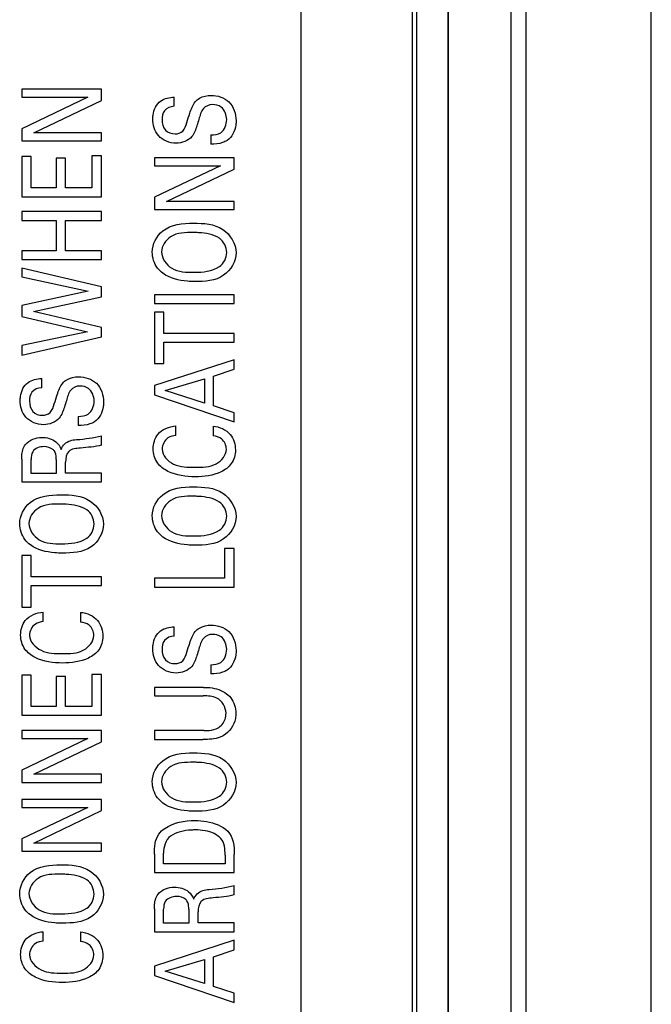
# Model space of a CAD drawing. Header units: inches. Extents: x 0 to 34, y 0 to 22.
# Tile 142 of 179: x 15.327 to 15.724, y 17.679 to 18.297. Entities that reach past the tile are written whole.
import ezdxf

# ---------------------------------------------------------------- set-up
doc = ezdxf.new("R2010")
doc.units = ezdxf.units.IN
doc.header["$LTSCALE"] = 1.87
doc.header["$MEASUREMENT"] = 0
doc.layers.get('0').update_dxf_attribs({"linetype": 'CONTINUOUS'})
doc.layers.add('02___PRT_ALL_AXES', color=7, linetype='CONTINUOUS')
doc.layers.add('ARTWORK', color=7, linetype='CONTINUOUS')

msp = doc.modelspace()

# ---------------------------------------------------------------- linework, layer by layer
at = {"color": 7, "linetype": 'CONTINUOUS'}
for p, q in [((15.64565, 16.92128), (15.64565, 19.73479)), ((15.72438, 16.80682), (15.72438, 19.73479)), ((15.5768, 19.67863), (15.5768, 16.90496)), ((15.59648, 19.67863), (15.59648, 16.92464)), ((15.59688, 16.92424), (15.59688, 19.67897)), ((15.63625, 16.92262), (15.63625, 19.67897))]:
    msp.add_line(p, q, dxfattribs=at)
at = {"layer": '02___PRT_ALL_AXES', "color": 3, "linetype": 'CONTINUOUS'}
for p, q in [((15.50398, 19.64754), (15.50398, 16.92254)), ((15.57398, 19.64754), (15.57398, 16.92254))]:
    msp.add_line(p, q, dxfattribs=at)
at = {"layer": 'ARTWORK', "color": 3, "linetype": 'CONTINUOUS'}
for p, q in [((15.32866, 18.25359), (15.32866, 18.24848)), ((15.37885, 18.25359), (15.32866, 18.25359)), ((15.37885, 18.24649), (15.37885, 18.25359)), ((15.37017, 18.24848), (15.32866, 18.22877)), ((15.32866, 18.24848), (15.37017, 18.24848)), ((15.42452, 18.24282), (15.42452, 18.2486)), ((15.33625, 18.22611), (15.37885, 18.24649)), ((15.32866, 18.22877), (15.32866, 18.22106)), ((15.37885, 18.22611), (15.33625, 18.22611)), ((15.37885, 18.22106), (15.37885, 18.22611)), ((15.44752, 18.22483), (15.44752, 18.21906)), ((15.32866, 18.22106), (15.37885, 18.22106)), ((15.32866, 18.21121), (15.32866, 18.18606)), ((15.33458, 18.21121), (15.32866, 18.21121)), ((15.33458, 18.19161), (15.33458, 18.21121)), ((15.35022, 18.21027), (15.35022, 18.19161)), ((15.35605, 18.21027), (15.35022, 18.21027)), ((15.35605, 18.19161), (15.35605, 18.21027)), ((15.37274, 18.21166), (15.37274, 18.19161)), ((15.37885, 18.21166), (15.37274, 18.21166)), ((15.37885, 18.18606), (15.37885, 18.21166)), ((15.412, 18.21054), (15.412, 18.20542)), ((15.46219, 18.21054), (15.412, 18.21054)), ((15.46219, 18.20343), (15.46219, 18.21054)), ((15.4535, 18.20542), (15.412, 18.18572)), ((15.412, 18.20542), (15.4535, 18.20542)), ((15.41958, 18.18305), (15.46219, 18.20343)), ((15.35022, 18.19161), (15.33458, 18.19161)), ((15.37274, 18.19161), (15.35605, 18.19161)), ((15.32866, 18.18606), (15.37885, 18.18606)), ((15.412, 18.18572), (15.412, 18.178)), ((15.46219, 18.18305), (15.41958, 18.18305)), ((15.46219, 18.178), (15.46219, 18.18305)), ((15.32866, 18.17676), (15.32866, 18.17121)), ((15.37885, 18.17676), (15.32866, 18.17676)), ((15.37885, 18.17121), (15.37885, 18.17676)), ((15.412, 18.178), (15.46219, 18.178)), ((15.32866, 18.17121), (15.35022, 18.17121)), ((15.35022, 18.17121), (15.35022, 18.15216)), ((15.3562, 18.15216), (15.3562, 18.17121)), ((15.3562, 18.17121), (15.37885, 18.17121)), ((15.32866, 18.15216), (15.32866, 18.14661)), ((15.35022, 18.15216), (15.32866, 18.15216)), ((15.37885, 18.15216), (15.3562, 18.15216)), ((15.37885, 18.14661), (15.37885, 18.15216)), ((15.32866, 18.14661), (15.37885, 18.14661)), ((15.32866, 18.14125), (15.32866, 18.13581)), ((15.37885, 18.12937), (15.32866, 18.14125)), ((15.32866, 18.13581), (15.3703, 18.1267)), ((15.3703, 18.1267), (15.32866, 18.11765)), ((15.37885, 18.1232), (15.37885, 18.12937)), ((15.412, 18.12449), (15.412, 18.11894)), ((15.46219, 18.12449), (15.412, 18.12449)), ((15.46219, 18.11894), (15.46219, 18.12449)), ((15.32866, 18.11765), (15.32866, 18.11076)), ((15.33597, 18.11393), (15.37885, 18.1232)), ((15.412, 18.11894), (15.46219, 18.11894)), ((15.37885, 18.10399), (15.33597, 18.11393)), ((15.412, 18.11365), (15.412, 18.08128)), ((15.41791, 18.11365), (15.412, 18.11365)), ((15.41791, 18.10021), (15.41791, 18.11365)), ((15.32866, 18.11076), (15.36996, 18.10122)), ((15.36996, 18.10122), (15.32866, 18.09256)), ((15.37885, 18.098), (15.37885, 18.10399)), ((15.46219, 18.10021), (15.41791, 18.10021)), ((15.46219, 18.09471), (15.46219, 18.10021)), ((15.32866, 18.08661), (15.37885, 18.098)), ((15.32866, 18.09256), (15.32866, 18.08661)), ((15.41791, 18.08128), (15.41791, 18.09471)), ((15.41791, 18.09471), (15.46219, 18.09471)), ((15.46219, 18.0837), (15.412, 18.06749)), ((15.412, 18.08128), (15.41791, 18.08128)), ((15.46219, 18.07765), (15.46219, 18.0837)), ((15.44912, 18.07332), (15.46219, 18.07765)), ((15.34118, 18.0661), (15.34118, 18.07187)), ((15.41888, 18.06427), (15.44349, 18.07166)), ((15.44349, 18.07166), (15.44349, 18.0565)), ((15.44912, 18.05472), (15.44912, 18.07332)), ((15.412, 18.06749), (15.412, 18.06155)), ((15.44349, 18.0565), (15.41888, 18.06427)), ((15.412, 18.06155), (15.46219, 18.04467)), ((15.46219, 18.05039), (15.44912, 18.05472)), ((15.46219, 18.04467), (15.46219, 18.05039)), ((15.36419, 18.04811), (15.36419, 18.04233)), ((15.42555, 18.03615), (15.42555, 18.04209)), ((15.44899, 18.04198), (15.44899, 18.03587)), ((15.37885, 18.03004), (15.37885, 18.03598)), ((15.32866, 18.02127), (15.32866, 18.00694)), ((15.33451, 18.01233), (15.33451, 18.0211)), ((15.35028, 18.0211), (15.35028, 18.01233)), ((15.3562, 18.01244), (15.3562, 18.01944)), ((15.35028, 18.01233), (15.33451, 18.01233)), ((15.37885, 18.01244), (15.3562, 18.01244)), ((15.37885, 18.00694), (15.37885, 18.01244)), ((15.32866, 18.00694), (15.37885, 18.00694)), ((15.456, 17.96509), (15.456, 17.94644)), ((15.46219, 17.96509), (15.456, 17.96509)), ((15.46219, 17.94094), (15.46219, 17.96509)), ((15.32866, 17.96076), (15.32866, 17.92839)), ((15.33458, 17.96076), (15.32866, 17.96076)), ((15.33458, 17.94733), (15.33458, 17.96076)), ((15.37885, 17.94733), (15.33458, 17.94733)), ((15.37885, 17.94183), (15.37885, 17.94733)), ((15.412, 17.94644), (15.412, 17.94094)), ((15.456, 17.94644), (15.412, 17.94644)), ((15.33458, 17.92839), (15.33458, 17.94183)), ((15.33458, 17.94183), (15.37885, 17.94183)), ((15.412, 17.94094), (15.46219, 17.94094)), ((15.32866, 17.92839), (15.33458, 17.92839)), ((15.34222, 17.91921), (15.34222, 17.92515)), ((15.36565, 17.92504), (15.36565, 17.91893)), ((15.42452, 17.91016), (15.42452, 17.91593)), ((15.44752, 17.89216), (15.44752, 17.88639)), ((15.32866, 17.8856), (15.32866, 17.86045)), ((15.33458, 17.8856), (15.32866, 17.8856)), ((15.33458, 17.866), (15.33458, 17.8856)), ((15.35022, 17.88466), (15.35022, 17.866)), ((15.35605, 17.88466), (15.35022, 17.88466)), ((15.35605, 17.866), (15.35605, 17.88466)), ((15.37274, 17.88605), (15.37274, 17.866)), ((15.37885, 17.88605), (15.37274, 17.88605)), ((15.37885, 17.86045), (15.37885, 17.88605)), ((15.412, 17.87793), (15.412, 17.87254)), ((15.44294, 17.87793), (15.412, 17.87793)), ((15.412, 17.87254), (15.44279, 17.87254)), ((15.35022, 17.866), (15.33458, 17.866)), ((15.37274, 17.866), (15.35605, 17.866)), ((15.32866, 17.86045), (15.37885, 17.86045)), ((15.32866, 17.85082), (15.32866, 17.84571)), ((15.37885, 17.85082), (15.32866, 17.85082)), ((15.37017, 17.84571), (15.32866, 17.826)), ((15.32866, 17.84571), (15.37017, 17.84571)), ((15.37885, 17.84371), (15.37885, 17.85082)), ((15.412, 17.85077), (15.412, 17.84522)), ((15.44307, 17.85077), (15.412, 17.85077)), ((15.33625, 17.82334), (15.37885, 17.84371)), ((15.412, 17.84522), (15.44258, 17.84522)), ((15.32866, 17.826), (15.32866, 17.81828)), ((15.37885, 17.82334), (15.33625, 17.82334)), ((15.37885, 17.81828), (15.37885, 17.82334)), ((15.32866, 17.81828), (15.37885, 17.81828)), ((15.32866, 17.8076), (15.32866, 17.80248)), ((15.37885, 17.8076), (15.32866, 17.8076)), ((15.37017, 17.80248), (15.32866, 17.78278)), ((15.32866, 17.80248), (15.37017, 17.80248)), ((15.37885, 17.80049), (15.37885, 17.8076)), ((15.33625, 17.78011), (15.37885, 17.80049)), ((15.32866, 17.78278), (15.32866, 17.77506)), ((15.37885, 17.78011), (15.33625, 17.78011)), ((15.37885, 17.77506), (15.37885, 17.78011)), ((15.32866, 17.77506), (15.37885, 17.77506)), ((15.412, 17.77322), (15.412, 17.76161)), ((15.41777, 17.76716), (15.41777, 17.77383)), ((15.45649, 17.77261), (15.45649, 17.76716)), ((15.46219, 17.76161), (15.46219, 17.77289)), ((15.45649, 17.76716), (15.41777, 17.76716)), ((15.412, 17.76161), (15.46219, 17.76161)), ((15.46219, 17.74754), (15.46219, 17.75349)), ((15.412, 17.73877), (15.412, 17.72445)), ((15.41784, 17.72983), (15.41784, 17.73861)), ((15.43362, 17.73861), (15.43362, 17.72983)), ((15.43953, 17.72995), (15.43953, 17.73694)), ((15.43362, 17.72983), (15.41784, 17.72983)), ((15.46219, 17.72995), (15.43953, 17.72995)), ((15.46219, 17.72445), (15.46219, 17.72995)), ((15.34222, 17.71855), (15.34222, 17.72449)), ((15.36565, 17.72438), (15.36565, 17.71827)), ((15.412, 17.72445), (15.46219, 17.72445)), ((15.46219, 17.71909), (15.412, 17.70288)), ((15.46219, 17.71304), (15.46219, 17.71909)), ((15.44912, 17.70871), (15.46219, 17.71304)), ((15.41888, 17.69966), (15.44349, 17.70704)), ((15.44349, 17.70704), (15.44349, 17.69189)), ((15.44912, 17.69011), (15.44912, 17.70871)), ((15.412, 17.70288), (15.412, 17.69694)), ((15.412, 17.69694), (15.46219, 17.68006)), ((15.44349, 17.69189), (15.41888, 17.69966)), ((15.46219, 17.68578), (15.44912, 17.69011)), ((15.46219, 17.68006), (15.46219, 17.68578))]:
    msp.add_line(p, q, dxfattribs=at)
for points in [[(15.41596, 18.24615), (15.41836, 18.24789), (15.42156, 18.24844), (15.42452, 18.2486)], [(15.43556, 18.22377), (15.43325, 18.22105), (15.42927, 18.21961), (15.4257, 18.21961)], [(15.45746, 18.15105), (15.45746, 18.15438), (15.45564, 18.15807), (15.45288, 18.15993)], [(15.45288, 18.14216), (15.45568, 18.14396), (15.45746, 18.14772), (15.45746, 18.15105)], [(15.43702, 18.13861), (15.44244, 18.13861), (15.44833, 18.13923), (15.45288, 18.14216)], [(15.33263, 18.06943), (15.33503, 18.07117), (15.33822, 18.07172), (15.34118, 18.07187)], [(15.35223, 18.04705), (15.34992, 18.04433), (15.34593, 18.04289), (15.34236, 18.04289)], [(15.33103, 18.03049), (15.33333, 18.0334), (15.33754, 18.03493), (15.34125, 18.03493)], [(15.34125, 18.03493), (15.34436, 18.03493), (15.34772, 18.03404), (15.35015, 18.0321)], [(15.35015, 18.0321), (15.35164, 18.0309), (15.35279, 18.02919), (15.35342, 18.02738)], [(15.36307, 18.03349), (15.36838, 18.03399), (15.37373, 18.03455), (15.37885, 18.03598)], [(15.45426, 18.03393), (15.45276, 18.03505), (15.45084, 18.03562), (15.44899, 18.03587)], [(15.45725, 18.02744), (15.45725, 18.02982), (15.45615, 18.03248), (15.45426, 18.03393)], [(15.37885, 18.03004), (15.37454, 18.02889), (15.37002, 18.02866), (15.36558, 18.02821)], [(15.45746, 17.98544), (15.45746, 17.98877), (15.45564, 17.99246), (15.45288, 17.99432)], [(15.37413, 17.9805), (15.37413, 17.98383), (15.37231, 17.98752), (15.36954, 17.98938)], [(15.45288, 17.97656), (15.45568, 17.97836), (15.45746, 17.98211), (15.45746, 17.98544)], [(15.36954, 17.97161), (15.37235, 17.97341), (15.37413, 17.97716), (15.37413, 17.9805)], [(15.43702, 17.973), (15.44244, 17.973), (15.44833, 17.97362), (15.45288, 17.97656)], [(15.35369, 17.96806), (15.3591, 17.96806), (15.36499, 17.96868), (15.36954, 17.97161)], [(15.37093, 17.91699), (15.36942, 17.91811), (15.36751, 17.91868), (15.36565, 17.91893)], [(15.37392, 17.9105), (15.37392, 17.91288), (15.37281, 17.91553), (15.37093, 17.91699)], [(15.41596, 17.91349), (15.41836, 17.91523), (15.42156, 17.91577), (15.42452, 17.91593)], [(15.43556, 17.89111), (15.43325, 17.88838), (15.42927, 17.88694), (15.4257, 17.88694)], [(15.45746, 17.81838), (15.45746, 17.82171), (15.45564, 17.8254), (15.45288, 17.82726)], [(15.45288, 17.8095), (15.45568, 17.8113), (15.45746, 17.81505), (15.45746, 17.81838)], [(15.43702, 17.80594), (15.44244, 17.80594), (15.44833, 17.80656), (15.45288, 17.8095)], [(15.41854, 17.78937), (15.42394, 17.79305), (15.43097, 17.79432), (15.43751, 17.79432)], [(15.42215, 17.78449), (15.41903, 17.78224), (15.41777, 17.77767), (15.41777, 17.77383)], [(15.45809, 17.78765), (15.46177, 17.78411), (15.46219, 17.77799), (15.46219, 17.77289)], [(15.45649, 17.77261), (15.45649, 17.77623), (15.45619, 17.78047), (15.4537, 17.7831)], [(15.37413, 17.74811), (15.37413, 17.75144), (15.37231, 17.75513), (15.36954, 17.75699)], [(15.44641, 17.75099), (15.45171, 17.75149), (15.45706, 17.75205), (15.46219, 17.75349)], [(15.36954, 17.73922), (15.37235, 17.74102), (15.37413, 17.74478), (15.37413, 17.74811)], [(15.41436, 17.74799), (15.41667, 17.75091), (15.42087, 17.75243), (15.42458, 17.75243)], [(15.42458, 17.75243), (15.4277, 17.75243), (15.43105, 17.75154), (15.43348, 17.7496)], [(15.43348, 17.7496), (15.43498, 17.7484), (15.43613, 17.74669), (15.43675, 17.74488)], [(15.46219, 17.74754), (15.45787, 17.7464), (15.45336, 17.74616), (15.44891, 17.74571)], [(15.35369, 17.73567), (15.3591, 17.73567), (15.36499, 17.73629), (15.36954, 17.73922)], [(15.37093, 17.71633), (15.36942, 17.71744), (15.36751, 17.71801), (15.36565, 17.71827)], [(15.37392, 17.70983), (15.37392, 17.71222), (15.37281, 17.71487), (15.37093, 17.71633)]]:
    msp.add_open_spline(points, degree=3, dxfattribs=at)
for points, knots in [([(15.43772, 18.24565), (15.43843, 18.24652), (15.4413, 18.24896), (15.44518, 18.24965), (15.44773, 18.24965)], [0, 0, 0, 0, 0.305676, 1, 1, 1, 1]), ([(15.44773, 18.24965), (15.45169, 18.24965), (15.46059, 18.24701), (15.46337, 18.23802), (15.46337, 18.23382)], [0, 0, 0, 0, 0.485289, 1, 1, 1, 1]), ([(15.41103, 18.23488), (15.41103, 18.2357), (15.41125, 18.23982), (15.41327, 18.24417), (15.41596, 18.24615)], [0, 0, 0, 0, 0.195219, 1, 1, 1, 1]), ([(15.42452, 18.24282), (15.42225, 18.24272), (15.41755, 18.24096), (15.41687, 18.23631), (15.41687, 18.23438)], [0, 0, 0, 0, 0.539982, 1, 1, 1, 1]), ([(15.43244, 18.23272), (15.43305, 18.23463), (15.43445, 18.23903), (15.43601, 18.24361), (15.43772, 18.24565)], [0, 0, 0, 0, 0.429274, 1, 1, 1, 1]), ([(15.4485, 18.24388), (15.44642, 18.24388), (15.44157, 18.24179), (15.44073, 18.23697), (15.44001, 18.23466)], [0, 0, 0, 0, 0.461426, 1, 1, 1, 1]), ([(15.45746, 18.2345), (15.45746, 18.23736), (15.45544, 18.24275), (15.45038, 18.24388), (15.4485, 18.24388)], [0, 0, 0, 0, 0.603214, 1, 1, 1, 1]), ([(15.4257, 18.21961), (15.42164, 18.21961), (15.41323, 18.22286), (15.41103, 18.2312), (15.41103, 18.23488)], [0, 0, 0, 0, 0.524069, 1, 1, 1, 1]), ([(15.41687, 18.23438), (15.41687, 18.23209), (15.41802, 18.22716), (15.42287, 18.2255), (15.425, 18.2255)], [0, 0, 0, 0, 0.518427, 1, 1, 1, 1]), ([(15.425, 18.2255), (15.42672, 18.2255), (15.4308, 18.22681), (15.43186, 18.23079), (15.43244, 18.23272)], [0, 0, 0, 0, 0.46089, 1, 1, 1, 1]), ([(15.44001, 18.23466), (15.4396, 18.23333), (15.43844, 18.22962), (15.4372, 18.22571), (15.43556, 18.22377)], [0, 0, 0, 0, 0.354435, 1, 1, 1, 1]), ([(15.44752, 18.22483), (15.44966, 18.2249), (15.45539, 18.22532), (15.45746, 18.23149), (15.45746, 18.2345)], [0, 0, 0, 0, 0.416069, 1, 1, 1, 1]), ([(15.46337, 18.23382), (15.46337, 18.23289), (15.46314, 18.22831), (15.46082, 18.22335), (15.45767, 18.22139)], [0, 0, 0, 0, 0.200635, 1, 1, 1, 1]), ([(15.45767, 18.22139), (15.4568, 18.22085), (15.45359, 18.21934), (15.44999, 18.21906), (15.44752, 18.21906)], [0, 0, 0, 0, 0.294202, 1, 1, 1, 1]), ([(15.41068, 18.15133), (15.41068, 18.15625), (15.41701, 18.16834), (15.42996, 18.16943), (15.43661, 18.16943)], [0, 0, 0, 0, 0.425161, 1, 1, 1, 1]), ([(15.43661, 18.16943), (15.44287, 18.16943), (15.45575, 18.16877), (15.46337, 18.1565), (15.46337, 18.15088)], [0, 0, 0, 0, 0.527305, 1, 1, 1, 1]), ([(15.43654, 18.16354), (15.4317, 18.16354), (15.42239, 18.16368), (15.41652, 18.15508), (15.41652, 18.15138)], [0, 0, 0, 0, 0.566642, 1, 1, 1, 1]), ([(15.45288, 18.15993), (15.44911, 18.1624), (15.4432, 18.16335), (15.43764, 18.16354), (15.43654, 18.16354)], [0, 0, 0, 0, 0.804375, 1, 1, 1, 1]), ([(15.41742, 18.13794), (15.41614, 18.13889), (15.41236, 18.14243), (15.41068, 18.1478), (15.41068, 18.15133)], [0, 0, 0, 0, 0.310864, 1, 1, 1, 1]), ([(15.41652, 18.15138), (15.41652, 18.14737), (15.42281, 18.13858), (15.43224, 18.13861), (15.43702, 18.13861)], [0, 0, 0, 0, 0.456307, 1, 1, 1, 1]), ([(15.46337, 18.15088), (15.46337, 18.14549), (15.45631, 18.13339), (15.44362, 18.13278), (15.43744, 18.13278)], [0, 0, 0, 0, 0.465887, 1, 1, 1, 1]), ([(15.43744, 18.13278), (15.43587, 18.13278), (15.42899, 18.13303), (15.42174, 18.13474), (15.41742, 18.13794)], [0, 0, 0, 0, 0.226058, 1, 1, 1, 1]), ([(15.3277, 18.05816), (15.3277, 18.05897), (15.32792, 18.0631), (15.32993, 18.06745), (15.33263, 18.06943)], [0, 0, 0, 0, 0.195219, 1, 1, 1, 1]), ([(15.3491, 18.056), (15.34972, 18.0579), (15.35111, 18.06231), (15.35268, 18.06688), (15.35439, 18.06893)], [0, 0, 0, 0, 0.429274, 1, 1, 1, 1]), ([(15.35439, 18.06893), (15.3551, 18.0698), (15.35797, 18.07223), (15.36184, 18.07293), (15.3644, 18.07293)], [0, 0, 0, 0, 0.305648, 1, 1, 1, 1]), ([(15.3644, 18.07293), (15.36835, 18.07293), (15.37726, 18.07028), (15.38004, 18.0613), (15.38004, 18.0571)], [0, 0, 0, 0, 0.485289, 1, 1, 1, 1]), ([(15.34118, 18.0661), (15.33892, 18.066), (15.33421, 18.06424), (15.33353, 18.05959), (15.33353, 18.05766)], [0, 0, 0, 0, 0.540041, 1, 1, 1, 1]), ([(15.36516, 18.06715), (15.36309, 18.06715), (15.35823, 18.06507), (15.3574, 18.06025), (15.35668, 18.05794)], [0, 0, 0, 0, 0.461426, 1, 1, 1, 1]), ([(15.37413, 18.05777), (15.37413, 18.06063), (15.37211, 18.06602), (15.36704, 18.06715), (15.36516, 18.06715)], [0, 0, 0, 0, 0.603214, 1, 1, 1, 1]), ([(15.34236, 18.04289), (15.33831, 18.04289), (15.32989, 18.04613), (15.3277, 18.05448), (15.3277, 18.05816)], [0, 0, 0, 0, 0.524054, 1, 1, 1, 1]), ([(15.33353, 18.05766), (15.33353, 18.05536), (15.33469, 18.05044), (15.33953, 18.04877), (15.34166, 18.04877)], [0, 0, 0, 0, 0.518326, 1, 1, 1, 1]), ([(15.34166, 18.04877), (15.34338, 18.04877), (15.34747, 18.05009), (15.34853, 18.05407), (15.3491, 18.056)], [0, 0, 0, 0, 0.46089, 1, 1, 1, 1]), ([(15.35668, 18.05794), (15.35627, 18.05661), (15.35511, 18.05289), (15.35387, 18.04898), (15.35223, 18.04705)], [0, 0, 0, 0, 0.354451, 1, 1, 1, 1]), ([(15.36419, 18.04811), (15.36633, 18.04818), (15.37205, 18.04861), (15.37413, 18.05476), (15.37413, 18.05777)], [0, 0, 0, 0, 0.416155, 1, 1, 1, 1]), ([(15.38004, 18.0571), (15.38004, 18.05617), (15.37981, 18.05159), (15.37748, 18.04663), (15.37434, 18.04466)], [0, 0, 0, 0, 0.200649, 1, 1, 1, 1]), ([(15.37434, 18.04466), (15.37346, 18.04412), (15.37026, 18.04261), (15.36666, 18.04233), (15.36419, 18.04233)], [0, 0, 0, 0, 0.294231, 1, 1, 1, 1]), ([(15.41131, 18.02772), (15.41131, 18.03088), (15.41333, 18.03875), (15.42137, 18.04183), (15.42555, 18.04209)], [0, 0, 0, 0, 0.42964, 1, 1, 1, 1]), ([(15.44899, 18.04198), (15.45294, 18.04165), (15.46069, 18.03829), (15.46295, 18.03042), (15.46295, 18.02699)], [0, 0, 0, 0, 0.535837, 1, 1, 1, 1]), ([(15.35342, 18.02738), (15.35423, 18.02988), (15.35777, 18.03307), (15.36174, 18.03337), (15.36307, 18.03349)], [0, 0, 0, 0, 0.662016, 1, 1, 1, 1]), ([(15.42555, 18.03615), (15.42383, 18.03593), (15.41924, 18.03508), (15.41687, 18.03017), (15.41687, 18.02749)], [0, 0, 0, 0, 0.393762, 1, 1, 1, 1]), ([(15.32866, 18.02127), (15.32866, 18.0219), (15.32869, 18.02507), (15.32942, 18.02849), (15.33103, 18.03049)], [0, 0, 0, 0, 0.197684, 1, 1, 1, 1]), ([(15.34264, 18.0291), (15.34005, 18.0291), (15.3349, 18.02744), (15.33451, 18.02275), (15.33451, 18.0211)], [0, 0, 0, 0, 0.612066, 1, 1, 1, 1]), ([(15.34917, 18.02638), (15.34898, 18.02665), (15.34736, 18.02844), (15.3447, 18.0291), (15.34264, 18.0291)], [0, 0, 0, 0, 0.139856, 1, 1, 1, 1]), ([(15.35028, 18.0211), (15.35028, 18.02139), (15.35024, 18.02318), (15.35007, 18.02517), (15.34917, 18.02638)], [0, 0, 0, 0, 0.161104, 1, 1, 1, 1]), ([(15.36558, 18.02821), (15.36301, 18.02798), (15.35705, 18.02767), (15.3562, 18.02175), (15.3562, 18.01944)], [0, 0, 0, 0, 0.526679, 1, 1, 1, 1]), ([(15.43765, 18.01016), (15.43183, 18.01016), (15.42287, 18.0113), (15.41299, 18.0185), (15.41131, 18.02467), (15.41131, 18.02772)], [0, 0, 0, 0, 0.49762, 0.739391, 1, 1, 1, 1]), ([(15.41687, 18.02749), (15.41687, 18.02356), (15.42441, 18.01595), (15.43303, 18.01611), (15.43758, 18.01611)], [0, 0, 0, 0, 0.463632, 1, 1, 1, 1]), ([(15.43758, 18.01611), (15.4421, 18.01611), (15.45072, 18.01593), (15.45725, 18.02375), (15.45725, 18.02744)], [0, 0, 0, 0, 0.550772, 1, 1, 1, 1]), ([(15.46295, 18.02699), (15.46295, 18.024), (15.46132, 18.01798), (15.45174, 18.01115), (15.44318, 18.01016), (15.43765, 18.01016)], [0, 0, 0, 0, 0.265354, 0.5085, 1, 1, 1, 1]), ([(15.41068, 17.98572), (15.41068, 17.99064), (15.41701, 18.00273), (15.42996, 18.00382), (15.43661, 18.00382)], [0, 0, 0, 0, 0.425161, 1, 1, 1, 1]), ([(15.43661, 18.00382), (15.44287, 18.00382), (15.45575, 18.00316), (15.46337, 17.99089), (15.46337, 17.98527)], [0, 0, 0, 0, 0.52729, 1, 1, 1, 1]), ([(15.32735, 17.98077), (15.32735, 17.98569), (15.33368, 17.99779), (15.34662, 17.99887), (15.35327, 17.99887)], [0, 0, 0, 0, 0.425161, 1, 1, 1, 1]), ([(15.35327, 17.99887), (15.35954, 17.99887), (15.37242, 17.99822), (15.38004, 17.98594), (15.38004, 17.98033)], [0, 0, 0, 0, 0.527305, 1, 1, 1, 1]), ([(15.43654, 17.99793), (15.4317, 17.99793), (15.4224, 17.99808), (15.41652, 17.98948), (15.41652, 17.98577)], [0, 0, 0, 0, 0.566654, 1, 1, 1, 1]), ([(15.45288, 17.99432), (15.44911, 17.99679), (15.4432, 17.99774), (15.43764, 17.99793), (15.43654, 17.99793)], [0, 0, 0, 0, 0.804374, 1, 1, 1, 1]), ([(15.35321, 17.99299), (15.34837, 17.99299), (15.33906, 17.99313), (15.33319, 17.98453), (15.33319, 17.98083)], [0, 0, 0, 0, 0.566642, 1, 1, 1, 1]), ([(15.36954, 17.98938), (15.36578, 17.99185), (15.35987, 17.9928), (15.3543, 17.99299), (15.35321, 17.99299)], [0, 0, 0, 0, 0.804375, 1, 1, 1, 1]), ([(15.41742, 17.97233), (15.41614, 17.97328), (15.41236, 17.97682), (15.41068, 17.98219), (15.41068, 17.98572)], [0, 0, 0, 0, 0.310864, 1, 1, 1, 1]), ([(15.41652, 17.98577), (15.41652, 17.98176), (15.42281, 17.97297), (15.43224, 17.973), (15.43702, 17.973)], [0, 0, 0, 0, 0.456328, 1, 1, 1, 1]), ([(15.46337, 17.98527), (15.46337, 17.97988), (15.45631, 17.96778), (15.44362, 17.96717), (15.43744, 17.96717)], [0, 0, 0, 0, 0.46588, 1, 1, 1, 1]), ([(15.33409, 17.96739), (15.33281, 17.96834), (15.32903, 17.97188), (15.32735, 17.97724), (15.32735, 17.98077)], [0, 0, 0, 0, 0.310795, 1, 1, 1, 1]), ([(15.33319, 17.98083), (15.33319, 17.97682), (15.33948, 17.96803), (15.34891, 17.96806), (15.35369, 17.96806)], [0, 0, 0, 0, 0.456307, 1, 1, 1, 1]), ([(15.38004, 17.98033), (15.38004, 17.97493), (15.37297, 17.96283), (15.36029, 17.96223), (15.35411, 17.96223)], [0, 0, 0, 0, 0.46588, 1, 1, 1, 1]), ([(15.43744, 17.96717), (15.43587, 17.96717), (15.42899, 17.96743), (15.42174, 17.96913), (15.41742, 17.97233)], [0, 0, 0, 0, 0.226058, 1, 1, 1, 1]), ([(15.35411, 17.96223), (15.35254, 17.96223), (15.34565, 17.96248), (15.3384, 17.96419), (15.33409, 17.96739)], [0, 0, 0, 0, 0.226038, 1, 1, 1, 1]), ([(15.32797, 17.91077), (15.32797, 17.91393), (15.33, 17.92181), (15.33803, 17.92489), (15.34222, 17.92515)], [0, 0, 0, 0, 0.429646, 1, 1, 1, 1]), ([(15.36565, 17.92504), (15.3696, 17.92471), (15.37736, 17.92135), (15.37962, 17.91348), (15.37962, 17.91005)], [0, 0, 0, 0, 0.535853, 1, 1, 1, 1]), ([(15.34222, 17.91921), (15.3405, 17.91899), (15.33591, 17.91814), (15.33353, 17.91323), (15.33353, 17.91055)], [0, 0, 0, 0, 0.393762, 1, 1, 1, 1]), ([(15.41103, 17.90221), (15.41103, 17.90303), (15.41125, 17.90716), (15.41327, 17.9115), (15.41596, 17.91349)], [0, 0, 0, 0, 0.195219, 1, 1, 1, 1]), ([(15.43772, 17.91298), (15.43843, 17.91385), (15.4413, 17.91629), (15.44518, 17.91698), (15.44773, 17.91698)], [0, 0, 0, 0, 0.305647, 1, 1, 1, 1]), ([(15.44773, 17.91698), (15.45169, 17.91698), (15.46059, 17.91434), (15.46337, 17.90535), (15.46337, 17.90116)], [0, 0, 0, 0, 0.48531, 1, 1, 1, 1]), ([(15.35432, 17.89322), (15.34849, 17.89322), (15.33953, 17.89435), (15.32966, 17.90155), (15.32797, 17.90772), (15.32797, 17.91077)], [0, 0, 0, 0, 0.497611, 0.739379, 1, 1, 1, 1]), ([(15.33353, 17.91055), (15.33353, 17.90662), (15.34108, 17.89901), (15.3497, 17.89916), (15.35425, 17.89916)], [0, 0, 0, 0, 0.463642, 1, 1, 1, 1]), ([(15.35425, 17.89916), (15.35877, 17.89916), (15.36738, 17.89898), (15.37392, 17.90681), (15.37392, 17.9105)], [0, 0, 0, 0, 0.550761, 1, 1, 1, 1]), ([(15.37962, 17.91005), (15.37962, 17.90706), (15.37799, 17.90103), (15.3684, 17.89421), (15.35985, 17.89322), (15.35432, 17.89322)], [0, 0, 0, 0, 0.265354, 0.5085, 1, 1, 1, 1]), ([(15.42452, 17.91016), (15.42225, 17.91005), (15.41755, 17.90829), (15.41687, 17.90364), (15.41687, 17.90171)], [0, 0, 0, 0, 0.539982, 1, 1, 1, 1]), ([(15.43244, 17.90005), (15.43305, 17.90196), (15.43445, 17.90636), (15.43601, 17.91094), (15.43772, 17.91298)], [0, 0, 0, 0, 0.429274, 1, 1, 1, 1]), ([(15.4485, 17.91121), (15.44642, 17.91121), (15.44157, 17.90912), (15.44073, 17.9043), (15.44001, 17.90199)], [0, 0, 0, 0, 0.461401, 1, 1, 1, 1]), ([(15.45746, 17.90183), (15.45746, 17.90469), (15.45544, 17.91008), (15.45038, 17.91121), (15.4485, 17.91121)], [0, 0, 0, 0, 0.603214, 1, 1, 1, 1]), ([(15.4257, 17.88694), (15.42164, 17.88694), (15.41323, 17.89019), (15.41103, 17.89853), (15.41103, 17.90221)], [0, 0, 0, 0, 0.524054, 1, 1, 1, 1]), ([(15.41687, 17.90171), (15.41687, 17.89942), (15.41802, 17.89449), (15.42287, 17.89283), (15.425, 17.89283)], [0, 0, 0, 0, 0.518414, 1, 1, 1, 1]), ([(15.44001, 17.90199), (15.4396, 17.90066), (15.43844, 17.89695), (15.4372, 17.89304), (15.43556, 17.89111)], [0, 0, 0, 0, 0.354425, 1, 1, 1, 1]), ([(15.44752, 17.89216), (15.44966, 17.89223), (15.45539, 17.89266), (15.45746, 17.89882), (15.45746, 17.90183)], [0, 0, 0, 0, 0.416086, 1, 1, 1, 1]), ([(15.46337, 17.90116), (15.46337, 17.90023), (15.46314, 17.89564), (15.46082, 17.89068), (15.45767, 17.88872)], [0, 0, 0, 0, 0.200649, 1, 1, 1, 1]), ([(15.425, 17.89283), (15.42672, 17.89283), (15.4308, 17.89414), (15.43186, 17.89812), (15.43244, 17.90005)], [0, 0, 0, 0, 0.46089, 1, 1, 1, 1]), ([(15.45767, 17.88872), (15.4568, 17.88818), (15.45359, 17.88667), (15.44999, 17.88639), (15.44752, 17.88639)], [0, 0, 0, 0, 0.294222, 1, 1, 1, 1]), ([(15.44294, 17.87793), (15.44378, 17.87793), (15.44837, 17.87787), (15.45312, 17.87669), (15.45628, 17.87465)], [0, 0, 0, 0, 0.18288, 1, 1, 1, 1]), ([(15.45704, 17.86171), (15.45704, 17.86541), (15.45267, 17.87255), (15.44566, 17.87254), (15.44279, 17.87254)], [0, 0, 0, 0, 0.563719, 1, 1, 1, 1]), ([(15.45628, 17.87465), (15.45767, 17.87377), (15.46157, 17.87042), (15.46323, 17.86511), (15.46323, 17.86171)], [0, 0, 0, 0, 0.326348, 1, 1, 1, 1]), ([(15.45211, 17.85255), (15.45305, 17.85312), (15.45592, 17.85538), (15.45704, 17.85923), (15.45704, 17.86171)], [0, 0, 0, 0, 0.305784, 1, 1, 1, 1]), ([(15.46323, 17.86171), (15.46323, 17.86061), (15.46277, 17.8551), (15.45911, 17.84972), (15.45524, 17.84755)], [0, 0, 0, 0, 0.198422, 1, 1, 1, 1]), ([(15.44307, 17.85077), (15.44423, 17.85077), (15.44731, 17.85087), (15.45043, 17.85159), (15.45211, 17.85255)], [0, 0, 0, 0, 0.374289, 1, 1, 1, 1]), ([(15.45524, 17.84755), (15.45464, 17.84722), (15.45072, 17.84536), (15.44621, 17.84522), (15.44258, 17.84522)], [0, 0, 0, 0, 0.158837, 1, 1, 1, 1]), ([(15.41068, 17.81866), (15.41068, 17.82358), (15.41701, 17.83567), (15.42996, 17.83676), (15.43661, 17.83676)], [0, 0, 0, 0, 0.425178, 1, 1, 1, 1]), ([(15.43661, 17.83676), (15.44287, 17.83676), (15.45575, 17.8361), (15.46337, 17.82383), (15.46337, 17.81821)], [0, 0, 0, 0, 0.52729, 1, 1, 1, 1]), ([(15.43654, 17.83087), (15.4317, 17.83087), (15.4224, 17.83102), (15.41652, 17.82242), (15.41652, 17.81871)], [0, 0, 0, 0, 0.566665, 1, 1, 1, 1]), ([(15.45288, 17.82726), (15.44911, 17.82973), (15.4432, 17.83068), (15.43764, 17.83087), (15.43654, 17.83087)], [0, 0, 0, 0, 0.804371, 1, 1, 1, 1]), ([(15.41742, 17.80527), (15.41614, 17.80622), (15.41236, 17.80976), (15.41068, 17.81513), (15.41068, 17.81866)], [0, 0, 0, 0, 0.310889, 1, 1, 1, 1]), ([(15.41652, 17.81871), (15.41652, 17.8147), (15.42281, 17.80591), (15.43224, 17.80594), (15.43702, 17.80594)], [0, 0, 0, 0, 0.456328, 1, 1, 1, 1]), ([(15.46337, 17.81821), (15.46337, 17.81282), (15.45631, 17.80072), (15.44362, 17.80011), (15.43744, 17.80011)], [0, 0, 0, 0, 0.46588, 1, 1, 1, 1]), ([(15.43744, 17.80011), (15.43587, 17.80011), (15.42899, 17.80037), (15.42174, 17.80207), (15.41742, 17.80527)], [0, 0, 0, 0, 0.226058, 1, 1, 1, 1]), ([(15.43751, 17.79432), (15.43997, 17.79432), (15.4472, 17.79377), (15.45466, 17.79108), (15.45809, 17.78765)], [0, 0, 0, 0, 0.33689, 1, 1, 1, 1]), ([(15.412, 17.77322), (15.412, 17.77749), (15.41247, 17.78418), (15.41709, 17.78839), (15.41854, 17.78937)], [0, 0, 0, 0, 0.709426, 1, 1, 1, 1]), ([(15.43779, 17.78838), (15.43695, 17.78838), (15.43159, 17.78819), (15.42584, 17.78716), (15.42215, 17.78449)], [0, 0, 0, 0, 0.15472, 1, 1, 1, 1]), ([(15.4537, 17.7831), (15.45255, 17.78433), (15.44775, 17.78767), (15.4418, 17.78838), (15.43779, 17.78838)], [0, 0, 0, 0, 0.296194, 1, 1, 1, 1]), ([(15.32735, 17.74839), (15.32735, 17.75331), (15.33368, 17.7654), (15.34662, 17.76649), (15.35327, 17.76649)], [0, 0, 0, 0, 0.425161, 1, 1, 1, 1]), ([(15.35327, 17.76649), (15.35954, 17.76649), (15.37242, 17.76583), (15.38004, 17.75356), (15.38004, 17.74794)], [0, 0, 0, 0, 0.527305, 1, 1, 1, 1]), ([(15.35321, 17.7606), (15.34837, 17.7606), (15.33906, 17.76074), (15.33319, 17.75214), (15.33319, 17.74844)], [0, 0, 0, 0, 0.566642, 1, 1, 1, 1]), ([(15.36954, 17.75699), (15.36577, 17.75946), (15.35987, 17.76041), (15.3543, 17.7606), (15.35321, 17.7606)], [0, 0, 0, 0, 0.804374, 1, 1, 1, 1]), ([(15.33409, 17.735), (15.33281, 17.73595), (15.32903, 17.73949), (15.32735, 17.74486), (15.32735, 17.74839)], [0, 0, 0, 0, 0.310864, 1, 1, 1, 1]), ([(15.33319, 17.74844), (15.33319, 17.74443), (15.33948, 17.73564), (15.34891, 17.73567), (15.35369, 17.73567)], [0, 0, 0, 0, 0.456318, 1, 1, 1, 1]), ([(15.38004, 17.74794), (15.38004, 17.74255), (15.37297, 17.73045), (15.36029, 17.72984), (15.35411, 17.72984)], [0, 0, 0, 0, 0.465887, 1, 1, 1, 1]), ([(15.412, 17.73877), (15.412, 17.7394), (15.41202, 17.74257), (15.41276, 17.74599), (15.41436, 17.74799)], [0, 0, 0, 0, 0.197604, 1, 1, 1, 1]), ([(15.42597, 17.7466), (15.42338, 17.7466), (15.41823, 17.74494), (15.41784, 17.74025), (15.41784, 17.73861)], [0, 0, 0, 0, 0.612097, 1, 1, 1, 1]), ([(15.4325, 17.74388), (15.43231, 17.74415), (15.43069, 17.74595), (15.42804, 17.7466), (15.42597, 17.7466)], [0, 0, 0, 0, 0.1398, 1, 1, 1, 1]), ([(15.43675, 17.74488), (15.43756, 17.74738), (15.4411, 17.75057), (15.44507, 17.75087), (15.44641, 17.75099)], [0, 0, 0, 0, 0.66202, 1, 1, 1, 1]), ([(15.43362, 17.73861), (15.43362, 17.7389), (15.43357, 17.74068), (15.43341, 17.74267), (15.4325, 17.74388)], [0, 0, 0, 0, 0.160997, 1, 1, 1, 1]), ([(15.44891, 17.74571), (15.44635, 17.74548), (15.44039, 17.74517), (15.43953, 17.73925), (15.43953, 17.73694)], [0, 0, 0, 0, 0.526724, 1, 1, 1, 1]), ([(15.35411, 17.72984), (15.35254, 17.72984), (15.34565, 17.73009), (15.3384, 17.7318), (15.33409, 17.735)], [0, 0, 0, 0, 0.226058, 1, 1, 1, 1]), ([(15.32797, 17.71011), (15.32797, 17.71327), (15.33, 17.72115), (15.33803, 17.72422), (15.34222, 17.72449)], [0, 0, 0, 0, 0.42964, 1, 1, 1, 1]), ([(15.36565, 17.72438), (15.3696, 17.72404), (15.37736, 17.72068), (15.37962, 17.71282), (15.37962, 17.70938)], [0, 0, 0, 0, 0.53587, 1, 1, 1, 1]), ([(15.34222, 17.71855), (15.3405, 17.71832), (15.33591, 17.71748), (15.33353, 17.71257), (15.33353, 17.70989)], [0, 0, 0, 0, 0.393742, 1, 1, 1, 1]), ([(15.35432, 17.69256), (15.34849, 17.69256), (15.33953, 17.69369), (15.32966, 17.70089), (15.32797, 17.70706), (15.32797, 17.71011)], [0, 0, 0, 0, 0.49762, 0.739391, 1, 1, 1, 1]), ([(15.33353, 17.70989), (15.33353, 17.70596), (15.34108, 17.69835), (15.3497, 17.6985), (15.35425, 17.6985)], [0, 0, 0, 0, 0.463632, 1, 1, 1, 1]), ([(15.35425, 17.6985), (15.35877, 17.6985), (15.36738, 17.69832), (15.37392, 17.70614), (15.37392, 17.70983)], [0, 0, 0, 0, 0.550772, 1, 1, 1, 1]), ([(15.37962, 17.70938), (15.37962, 17.7064), (15.37799, 17.70037), (15.3684, 17.69355), (15.35985, 17.69256), (15.35432, 17.69256)], [0, 0, 0, 0, 0.265302, 0.508469, 1, 1, 1, 1])]:
    msp.add_open_spline(points, degree=3, knots=knots, dxfattribs=at)

doc.saveas('drawing.dxf')
